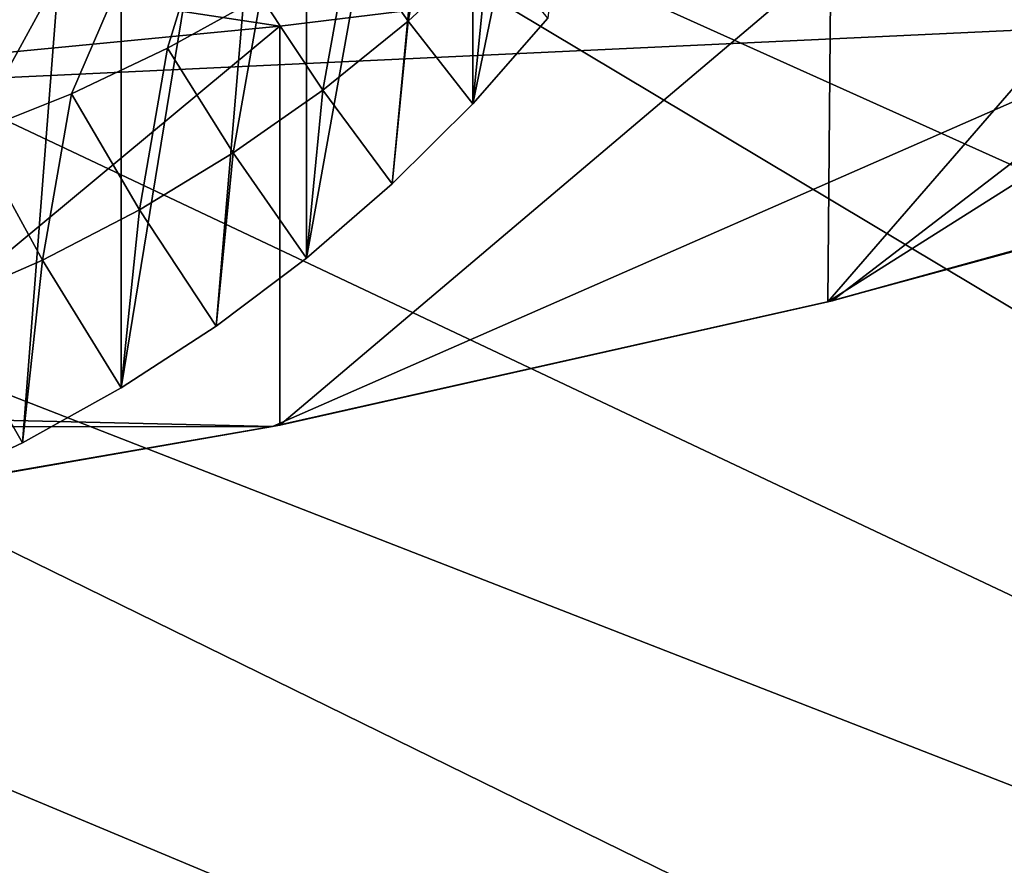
# Model space of a CAD drawing. Header units: metres. Extents: x 0 to 1004, y -708 to 0.
# Tile 92 of 118: x 740 to 800, y -139 to -87. Entities that reach past the tile are written whole.
import ezdxf

# ---------------------------------------------------------------- set-up
doc = ezdxf.new("R2010")
doc.units = ezdxf.units.M

msp = doc.modelspace()

# ---------------------------------------------------------------- linework, layer by layer
at = {"layer": 'top'}
for points in [[(745.094238, -35.276363, 1923.057129), (734.035645, -115.911118, 1969.068237), (734.008911, -30.983635, 1920.656494)], [(745.094238, -35.276363, 1923.057129), (746.243896, -35.762718, 1923.442993), (734.035645, -115.911118, 1969.068237)], [(746.243896, -35.762718, 1923.442993), (740.251343, -112.994408, 1967.589844), (734.035645, -115.911118, 1969.068237)], [(740.251343, -112.994408, 1967.589844), (746.243896, -35.762718, 1923.442993), (746.251526, -109.658508, 1966.107544)], [(746.243896, -35.762718, 1923.442993), (757.51178, -40.746387, 1927.94043), (746.251526, -109.658508, 1966.107544)], [(746.251526, -109.658508, 1966.107544), (757.51178, -40.746387, 1927.94043), (752.010132, -105.917747, 1964.633545)], [(757.51178, -40.746387, 1927.94043), (757.502014, -101.787735, 1963.180786), (752.010132, -105.917747, 1964.633545)], [(757.51178, -40.746387, 1927.94043), (767.61676, -45.582615, 1933.354736), (757.502014, -101.787735, 1963.180786)], [(767.61676, -45.582615, 1933.354736), (762.702515, -97.285484, 1961.762451), (757.502014, -101.787735, 1963.180786)], [(762.702515, -97.285484, 1961.762451), (767.61676, -45.582615, 1933.354736), (767.587891, -92.429283, 1960.39209)], [(767.61676, -45.582615, 1933.354736), (776.344055, -50.067833, 1939.578003), (767.587891, -92.429283, 1960.39209)], [(767.587891, -92.429283, 1960.39209), (776.344055, -50.067833, 1939.578003), (772.134888, -87.238998, 1959.083374)], [(708.186218, -51.297203, 2027.056274), (737.240173, -94.204414, 2015.506226), (760.713928, -51.297203, 2019.428223)], [(737.240173, -94.204414, 2015.506226), (743.235779, -91.824478, 2015.021729), (760.713928, -51.297203, 2019.428223)], [(760.713928, -51.297203, 2019.428223), (743.235779, -91.824478, 2015.021729), (749.069336, -89.060997, 2014.598511)], [(749.069336, -89.060997, 2014.598511), (754.715881, -85.92485, 2014.241577), (760.713928, -51.297203, 2019.428223)], [(768.21875, -67.975395, 662.96106), (734.570801, -55.455761, 663.290466), (408.947021, -95.601303, 662.239807)], [(442.323639, -104.741089, 662.000549), (768.21875, -67.975395, 662.96106), (408.947021, -95.601303, 662.239807)], [(811.438538, -87.446632, 662.452759), (768.21875, -67.975395, 662.96106), (442.323639, -104.741089, 662.000549)], [(811.438538, -87.446632, 662.452759), (810.566895, -84.976723, 662.517456), (768.21875, -67.975395, 662.96106)], [(765.35144, -78.587074, 2013.746094), (760.151123, -82.428772, 2013.955811), (763.66272, -87.411613, 1987.156128)], [(768.55011, -82.890915, 1986.397095), (765.35144, -78.587074, 2013.746094), (763.66272, -87.411613, 1987.156128)], [(760.151123, -82.428772, 2013.955811), (754.715881, -85.92485, 2014.241577), (758.486145, -91.591171, 1987.984619)], [(763.66272, -87.411613, 1987.156128), (760.151123, -82.428772, 2013.955811), (758.486145, -91.591171, 1987.984619)], [(763.66272, -87.411613, 1987.156128), (767.587891, -92.429283, 1960.39209), (768.55011, -82.890915, 1986.397095)], [(767.587891, -92.429283, 1960.39209), (772.134888, -87.238998, 1959.083374), (768.55011, -82.890915, 1986.397095)], [(789.313782, -83.622414, 627.957886), (755.874084, -87.727577, 628.065369), (733.265381, -84.28434, 532.587158)], [(789.14093, -104.445747, 628.503113), (755.86731, -111.925209, 628.698975), (789.313782, -83.622414, 627.957886)], [(789.313782, -83.622414, 627.957886), (755.86731, -111.925209, 628.698975), (755.874084, -87.727577, 628.065369)], [(804.768616, -86.427849, 628.031311), (789.14093, -104.445747, 628.503113), (789.313782, -83.622414, 627.957886)], [(755.874084, -87.727577, 628.065369), (722.055603, -90.968109, 628.150208), (733.265381, -84.28434, 532.587158)], [(754.715881, -85.92485, 2014.241577), (749.069336, -89.060997, 2014.598511), (753.045044, -95.411652, 1988.872925)], [(758.486145, -91.591171, 1987.984619), (754.715881, -85.92485, 2014.241577), (753.045044, -95.411652, 1988.872925)], [(817.393799, -96.770103, 628.302124), (789.14093, -104.445747, 628.503113), (817.908264, -86.284615, 628.027588)], [(789.14093, -104.445747, 628.503113), (804.768616, -86.427849, 628.031311), (817.908264, -86.284615, 628.027588)], [(755.434021, -112.011162, 661.810242), (811.438538, -87.446632, 662.452759), (442.323639, -104.741089, 662.000549)], [(755.86731, -111.925209, 628.698975), (719.058167, -118.29361, 628.865784), (755.874084, -87.727577, 628.065369)], [(755.874084, -87.727577, 628.065369), (719.058167, -118.29361, 628.865784), (722.055603, -90.968109, 628.150208)], [(755.434021, -112.011162, 661.810242), (789.393738, -104.381912, 662.009888), (811.438538, -87.446632, 662.452759)], [(758.486145, -91.591171, 1987.984619), (762.702515, -97.285484, 1961.762451), (763.66272, -87.411613, 1987.156128)], [(762.702515, -97.285484, 1961.762451), (767.587891, -92.429283, 1960.39209), (763.66272, -87.411613, 1987.156128)], [(789.393738, -104.381912, 662.009888), (822.847595, -95.145035, 662.251831), (811.438538, -87.446632, 662.452759)], [(749.069336, -89.060997, 2014.598511), (743.235779, -91.824478, 2015.021729), (747.365479, -98.855873, 1989.811646)], [(753.045044, -95.411652, 1988.872925), (749.069336, -89.060997, 2014.598511), (747.365479, -98.855873, 1989.811646)], [(743.235779, -91.824478, 2015.021729), (737.240173, -94.204414, 2015.506226), (741.474487, -101.909721, 1990.791138)], [(747.365479, -98.855873, 1989.811646), (743.235779, -91.824478, 2015.021729), (741.474487, -101.909721, 1990.791138)], [(753.045044, -95.411652, 1988.872925), (757.502014, -101.787735, 1963.180786), (758.486145, -91.591171, 1987.984619)], [(757.502014, -101.787735, 1963.180786), (762.702515, -97.285484, 1961.762451), (758.486145, -91.591171, 1987.984619)], [(741.474487, -101.909721, 1990.791138), (737.240173, -94.204414, 2015.506226), (735.398193, -104.56086, 1991.802368)], [(747.365479, -98.855873, 1989.811646), (752.010132, -105.917747, 1964.633545), (753.045044, -95.411652, 1988.872925)], [(752.010132, -105.917747, 1964.633545), (757.502014, -101.787735, 1963.180786), (753.045044, -95.411652, 1988.872925)], [(817.393799, -96.770103, 628.302124), (822.715149, -95.184921, 629.057373), (789.14093, -104.445747, 628.503113)], [(822.715149, -95.184921, 629.057373), (789.374634, -104.387222, 629.057373), (789.14093, -104.445747, 628.503113)], [(822.715149, -95.184921, 629.057373), (789.393738, -104.381912, 662.009888), (789.374634, -104.387222, 629.057373)], [(822.847595, -95.145035, 662.251831), (789.393738, -104.381912, 662.009888), (822.715149, -95.184921, 629.057373)], [(741.474487, -101.909721, 1990.791138), (746.251526, -109.658508, 1966.107544), (747.365479, -98.855873, 1989.811646)], [(746.251526, -109.658508, 1966.107544), (752.010132, -105.917747, 1964.633545), (747.365479, -98.855873, 1989.811646)], [(735.398193, -104.56086, 1991.802368), (740.251343, -112.994408, 1967.589844), (741.474487, -101.909721, 1990.791138)], [(740.251343, -112.994408, 1967.589844), (746.251526, -109.658508, 1966.107544), (741.474487, -101.909721, 1990.791138)], [(734.035645, -115.911118, 1969.068237), (740.251343, -112.994408, 1967.589844), (735.398193, -104.56086, 1991.802368)], [(789.374634, -104.387222, 629.057373), (755.434021, -112.011162, 661.810242), (755.427673, -112.012901, 629.057373)], [(789.374634, -104.387222, 629.057373), (755.427673, -112.012901, 629.057373), (755.86731, -111.925209, 628.698975)], [(789.393738, -104.381912, 662.009888), (755.434021, -112.011162, 661.810242), (789.374634, -104.387222, 629.057373)], [(789.14093, -104.445747, 628.503113), (789.374634, -104.387222, 629.057373), (755.86731, -111.925209, 628.698975)], [(442.323639, -104.741089, 662.000549), (476.195953, -112.279739, 661.803223), (755.434021, -112.011162, 661.810242)], [(476.195953, -112.279739, 661.803223), (721.009888, -118.005608, 661.653381), (755.434021, -112.011162, 661.810242)], [(720.986511, -118.009041, 629.057373), (719.058167, -118.29361, 628.865784), (755.86731, -111.925209, 628.698975)], [(755.86731, -111.925209, 628.698975), (755.427673, -112.012901, 629.057373), (720.986511, -118.009041, 629.057373)], [(755.427673, -112.012901, 629.057373), (721.009888, -118.005608, 661.653381), (720.986511, -118.009041, 629.057373)], [(755.434021, -112.011162, 661.810242), (721.009888, -118.005608, 661.653381), (755.427673, -112.012901, 629.057373)]]:
    msp.add_3dface(points, dxfattribs=at)
at = {"layer": 'top0123459'}
for points in [[(994.049377, -10, 90), (217.024673, -653.266907, 90), (10, -10, 90)], [(787.024658, -653.266907, 90), (217.024673, -653.266907, 90), (994.049377, -10, 90)], [(994.049377, -694.05426, 90), (787.024658, -653.266907, 90), (994.049377, -10, 90)], [(932.806213, -126.714966, 116.126305), (837.452393, -64.034706, 117.22039), (789.596375, -67.146957, 117.166069)], [(936.328125, -157.298248, 115.592468), (789.596375, -67.146957, 117.166069), (741.71167, -69.78093, 117.120087)], [(936.328125, -157.298248, 115.592468), (932.806213, -126.714966, 116.126305), (789.596375, -67.146957, 117.166069)], [(939.295593, -187.940262, 115.05761), (741.71167, -69.78093, 117.120087), (693.802979, -71.936356, 117.082466)], [(939.295593, -187.940262, 115.05761), (936.328125, -157.298248, 115.592468), (741.71167, -69.78093, 117.120087)], [(645.875183, -73.613029, 117.0532), (939.295593, -187.940262, 115.05761), (693.802979, -71.936356, 117.082466)], [(597.932983, -74.810768, 117.032295), (941.707703, -218.630981, 114.521904), (645.875183, -73.613029, 117.0532)], [(941.707703, -218.630981, 114.521904), (939.295593, -187.940262, 115.05761), (645.875183, -73.613029, 117.0532)], [(514.137573, -508.234253, 109.466858), (944.862854, -280.118256, 113.448639), (597.932983, -74.810768, 117.032295)], [(944.862854, -280.118256, 113.448639), (943.56366, -249.360321, 113.985519), (597.932983, -74.810768, 117.032295)], [(597.932983, -74.810768, 117.032295), (943.56366, -249.360321, 113.985519), (941.707703, -218.630981, 114.521904)]]:
    msp.add_3dface(points, dxfattribs=at)

doc.saveas('drawing.dxf')
